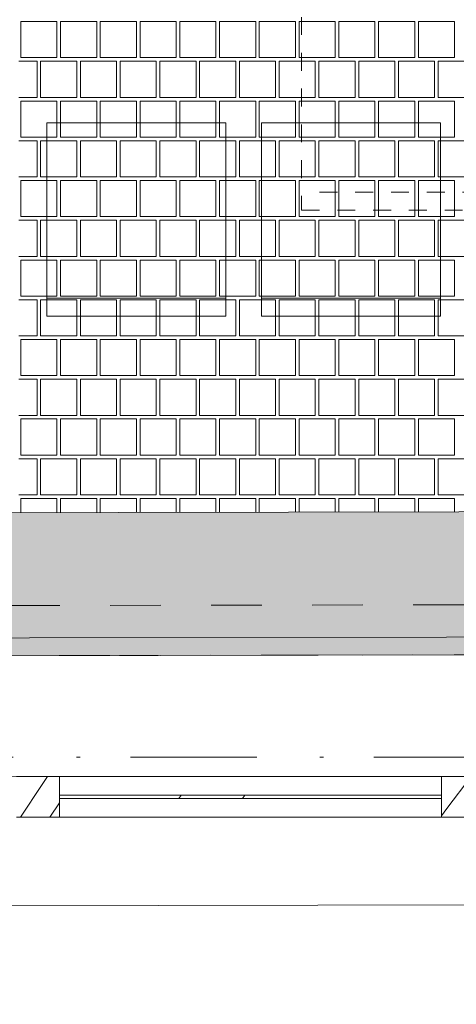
# Paper-space layout 'SA-902 Ruumi 103 siseviimistlused' of a CAD drawing. Header units: millimetres. Extents: x 15 to 415, y 5 to 292.
# Tile 9 of 108: x 90 to 102, y 57 to 84. Entities that reach past the tile are written whole.
import ezdxf
from ezdxf.xclip import XClip

# ---------------------------------------------------------------- set-up
doc = ezdxf.new("R2010")
doc.units = ezdxf.units.MM
doc.header["$MEASUREMENT"] = 0
doc.header["$XCLIPFRAME"] = 2
for name, pattern in [('Dashed väike', [1, 0.5, -0.5]), ('Dot & Dashed', [6.702778, 3.527778, -1.763889, 0, -1.411111]), ('Small Dashed', [2.822222, 1.411111, -1.411111])]:
    doc.linetypes.add(name, pattern=pattern)
for name, color, linetype in [('AR - Mööbel', 7, 'Continuous'), ('AR - Seinad SS.ol', 7, 'Continuous'), ('AR - Seinad VS', 7, 'Continuous'), ('AR - Talad', 7, 'Continuous'), ('AR - Teljed', 7, 'Continuous'), ('AR - Vahelaed', 7, 'Continuous'), ('SA - aknalaud', 7, 'Continuous'), ('SA - põrandaviimistlus', 7, 'Continuous')]:
    doc.layers.add(name, color=color, linetype=linetype)

# ---------------------------------------------------------------- blocks, each defined once
blk = doc.blocks.new('*X2')
at = {"layer": 'SA - põrandaviimistlus', "color": 254, "linetype": 'Continuous', "lineweight": 13}
for p, q in [((90.891, 84.282), (89.881, 84.282)), ((89.881, 84.282), (89.881, 83.272)), ((90.891, 83.272), (90.891, 84.282)), ((92.002, 84.282), (90.992, 84.282)), ((90.992, 84.282), (90.992, 83.272)), ((92.002, 83.272), (92.002, 84.282)), ((93.113, 84.282), (92.103, 84.282)), ((92.103, 84.282), (92.103, 83.272)), ((93.113, 83.272), (93.113, 84.282)), ((94.224, 84.282), (93.214, 84.282)), ((93.214, 84.282), (93.214, 83.272)), ((94.224, 83.272), (94.224, 84.282)), ((95.335, 84.282), (94.325, 84.282)), ((94.325, 84.282), (94.325, 83.272)), ((95.335, 83.272), (95.335, 84.282)), ((96.446, 84.282), (95.436, 84.282)), ((95.436, 84.282), (95.436, 83.272)), ((96.446, 83.272), (96.446, 84.282)), ((97.557, 84.282), (96.547, 84.282)), ((96.547, 84.282), (96.547, 83.272)), ((97.557, 83.272), (97.557, 84.282)), ((98.668, 84.282), (97.658, 84.282)), ((97.658, 84.282), (97.658, 83.272)), ((98.668, 83.272), (98.668, 84.282)), ((99.779, 84.282), (98.769, 84.282)), ((98.769, 84.282), (98.769, 83.272)), ((99.779, 83.272), (99.779, 84.282)), ((100.89, 84.282), (99.88, 84.282)), ((99.88, 84.282), (99.88, 83.272)), ((100.89, 83.272), (100.89, 84.282)), ((102.001, 84.282), (100.991, 84.282)), ((100.991, 84.282), (100.991, 83.272)), ((102.001, 83.272), (102.001, 84.282)), ((90.335, 83.171), (89.83, 83.171)), ((89.881, 83.272), (90.891, 83.272)), ((90.335, 82.161), (90.335, 83.171)), ((91.446, 83.171), (90.436, 83.171)), ((90.436, 83.171), (90.436, 82.161)), ((90.992, 83.272), (92.002, 83.272)), ((91.446, 82.161), (91.446, 83.171)), ((91.547, 82.161), (91.547, 83.171)), ((91.547, 83.171), (92.052, 83.171)), ((92.557, 83.171), (92.052, 83.171)), ((92.103, 83.272), (93.113, 83.272)), ((92.557, 82.161), (92.557, 83.171)), ((93.668, 83.171), (92.658, 83.171)), ((92.658, 83.171), (92.658, 82.161)), ((93.214, 83.272), (94.224, 83.272)), ((93.668, 82.161), (93.668, 83.171)), ((93.769, 82.161), (93.769, 83.171)), ((93.769, 83.171), (94.274, 83.171)), ((94.779, 83.171), (94.274, 83.171)), ((94.325, 83.272), (95.335, 83.272)), ((94.779, 82.161), (94.779, 83.171)), ((95.89, 83.171), (94.88, 83.171)), ((94.88, 83.171), (94.88, 82.161)), ((95.436, 83.272), (96.446, 83.272)), ((95.89, 82.161), (95.89, 83.171)), ((95.991, 82.161), (95.991, 83.171)), ((95.991, 83.171), (96.496, 83.171)), ((97.001, 83.171), (96.496, 83.171)), ((96.547, 83.272), (97.557, 83.272)), ((97.001, 82.161), (97.001, 83.171)), ((98.112, 83.171), (97.102, 83.171)), ((97.102, 83.171), (97.102, 82.161)), ((97.658, 83.272), (98.668, 83.272)), ((98.112, 82.161), (98.112, 83.171)), ((98.213, 82.161), (98.213, 83.171)), ((98.213, 83.171), (98.718, 83.171)), ((99.223, 83.171), (98.718, 83.171)), ((98.769, 83.272), (99.779, 83.272)), ((99.223, 82.161), (99.223, 83.171)), ((100.334, 83.171), (99.324, 83.171)), ((99.324, 83.171), (99.324, 82.161)), ((99.88, 83.272), (100.89, 83.272)), ((100.334, 82.161), (100.334, 83.171)), ((100.435, 82.161), (100.435, 83.171)), ((100.435, 83.171), (100.94, 83.171)), ((101.445, 83.171), (100.94, 83.171)), ((100.991, 83.272), (102.001, 83.272)), ((101.445, 82.161), (101.445, 83.171)), ((102.556, 83.171), (101.546, 83.171)), ((101.546, 83.171), (101.546, 82.161)), ((89.83, 82.161), (90.335, 82.161)), ((90.891, 82.06), (89.881, 82.06)), ((89.881, 82.06), (89.881, 81.05)), ((90.436, 82.161), (91.446, 82.161)), ((90.891, 81.05), (90.891, 82.06)), ((92.002, 82.06), (90.992, 82.06)), ((90.992, 82.06), (90.992, 81.05)), ((92.052, 82.161), (91.547, 82.161)), ((92.002, 81.05), (92.002, 82.06)), ((92.052, 82.161), (92.557, 82.161)), ((93.113, 82.06), (92.103, 82.06)), ((92.103, 82.06), (92.103, 81.05)), ((92.658, 82.161), (93.668, 82.161)), ((93.113, 81.05), (93.113, 82.06)), ((94.224, 82.06), (93.214, 82.06)), ((93.214, 82.06), (93.214, 81.05)), ((94.274, 82.161), (93.769, 82.161)), ((94.224, 81.05), (94.224, 82.06)), ((94.274, 82.161), (94.779, 82.161)), ((95.335, 82.06), (94.325, 82.06)), ((94.325, 82.06), (94.325, 81.05)), ((94.88, 82.161), (95.89, 82.161)), ((95.335, 81.05), (95.335, 82.06)), ((96.446, 82.06), (95.436, 82.06)), ((95.436, 82.06), (95.436, 81.05)), ((96.496, 82.161), (95.991, 82.161)), ((96.446, 81.05), (96.446, 82.06)), ((96.496, 82.161), (97.001, 82.161)), ((97.557, 82.06), (96.547, 82.06)), ((96.547, 82.06), (96.547, 81.05)), ((97.102, 82.161), (98.112, 82.161)), ((97.557, 81.05), (97.557, 82.06)), ((98.668, 82.06), (97.658, 82.06)), ((97.658, 82.06), (97.658, 81.05)), ((98.718, 82.161), (98.213, 82.161)), ((98.668, 81.05), (98.668, 82.06)), ((98.718, 82.161), (99.223, 82.161)), ((99.779, 82.06), (98.769, 82.06)), ((98.769, 82.06), (98.769, 81.05)), ((99.324, 82.161), (100.334, 82.161)), ((99.779, 81.05), (99.779, 82.06)), ((100.89, 82.06), (99.88, 82.06)), ((99.88, 82.06), (99.88, 81.05)), ((100.94, 82.161), (100.435, 82.161)), ((100.89, 81.05), (100.89, 82.06)), ((100.94, 82.161), (101.445, 82.161)), ((102.001, 82.06), (100.991, 82.06)), ((100.991, 82.06), (100.991, 81.05)), ((101.546, 82.161), (102.556, 82.161)), ((102.001, 81.05), (102.001, 82.06)), ((90.335, 80.949), (89.83, 80.949)), ((89.881, 81.05), (90.891, 81.05)), ((90.335, 79.939), (90.335, 80.949)), ((91.446, 80.949), (90.436, 80.949)), ((90.436, 80.949), (90.436, 79.939)), ((90.992, 81.05), (92.002, 81.05)), ((91.446, 79.939), (91.446, 80.949)), ((91.547, 79.939), (91.547, 80.949)), ((91.547, 80.949), (92.052, 80.949)), ((92.557, 80.949), (92.052, 80.949)), ((92.103, 81.05), (93.113, 81.05)), ((92.557, 79.939), (92.557, 80.949)), ((93.668, 80.949), (92.658, 80.949)), ((92.658, 80.949), (92.658, 79.939)), ((93.214, 81.05), (94.224, 81.05)), ((93.668, 79.939), (93.668, 80.949)), ((93.769, 79.939), (93.769, 80.949)), ((93.769, 80.949), (94.274, 80.949)), ((94.779, 80.949), (94.274, 80.949)), ((94.325, 81.05), (95.335, 81.05)), ((94.779, 79.939), (94.779, 80.949)), ((95.89, 80.949), (94.88, 80.949)), ((94.88, 80.949), (94.88, 79.939)), ((95.436, 81.05), (96.446, 81.05)), ((95.89, 79.939), (95.89, 80.949)), ((95.991, 79.939), (95.991, 80.949)), ((95.991, 80.949), (96.496, 80.949)), ((97.001, 80.949), (96.496, 80.949)), ((96.547, 81.05), (97.557, 81.05)), ((97.001, 79.939), (97.001, 80.949)), ((98.112, 80.949), (97.102, 80.949)), ((97.102, 80.949), (97.102, 79.939)), ((97.658, 81.05), (98.668, 81.05)), ((98.112, 79.939), (98.112, 80.949)), ((98.213, 79.939), (98.213, 80.949)), ((98.213, 80.949), (98.718, 80.949)), ((99.223, 80.949), (98.718, 80.949)), ((98.769, 81.05), (99.779, 81.05)), ((99.223, 79.939), (99.223, 80.949)), ((100.334, 80.949), (99.324, 80.949)), ((99.324, 80.949), (99.324, 79.939)), ((99.88, 81.05), (100.89, 81.05)), ((100.334, 79.939), (100.334, 80.949)), ((100.435, 79.939), (100.435, 80.949)), ((100.435, 80.949), (100.94, 80.949)), ((101.445, 80.949), (100.94, 80.949)), ((100.991, 81.05), (102.001, 81.05)), ((101.445, 79.939), (101.445, 80.949)), ((102.556, 80.949), (101.546, 80.949)), ((101.546, 80.949), (101.546, 79.939)), ((89.83, 79.939), (90.335, 79.939)), ((90.891, 79.838), (89.881, 79.838)), ((89.881, 79.838), (89.881, 78.828)), ((90.436, 79.939), (91.446, 79.939)), ((90.891, 78.828), (90.891, 79.838)), ((92.002, 79.838), (90.992, 79.838)), ((90.992, 79.838), (90.992, 78.828)), ((92.052, 79.939), (91.547, 79.939)), ((92.002, 78.828), (92.002, 79.838)), ((92.052, 79.939), (92.557, 79.939)), ((93.113, 79.838), (92.103, 79.838)), ((92.103, 79.838), (92.103, 78.828)), ((92.658, 79.939), (93.668, 79.939)), ((93.113, 78.828), (93.113, 79.838)), ((94.224, 79.838), (93.214, 79.838)), ((93.214, 79.838), (93.214, 78.828)), ((94.274, 79.939), (93.769, 79.939)), ((94.224, 78.828), (94.224, 79.838)), ((94.274, 79.939), (94.779, 79.939)), ((95.335, 79.838), (94.325, 79.838)), ((94.325, 79.838), (94.325, 78.828)), ((94.88, 79.939), (95.89, 79.939)), ((95.335, 78.828), (95.335, 79.838)), ((96.446, 79.838), (95.436, 79.838)), ((95.436, 79.838), (95.436, 78.828)), ((96.496, 79.939), (95.991, 79.939)), ((96.446, 78.828), (96.446, 79.838)), ((96.496, 79.939), (97.001, 79.939)), ((97.557, 79.838), (96.547, 79.838)), ((96.547, 79.838), (96.547, 78.828)), ((97.102, 79.939), (98.112, 79.939)), ((97.557, 78.828), (97.557, 79.838)), ((98.668, 79.838), (97.658, 79.838)), ((97.658, 79.838), (97.658, 78.828)), ((98.718, 79.939), (98.213, 79.939)), ((98.668, 78.828), (98.668, 79.838)), ((98.718, 79.939), (99.223, 79.939)), ((99.779, 79.838), (98.769, 79.838)), ((98.769, 79.838), (98.769, 78.828)), ((99.324, 79.939), (100.334, 79.939)), ((99.779, 78.828), (99.779, 79.838)), ((100.89, 79.838), (99.88, 79.838)), ((99.88, 79.838), (99.88, 78.828)), ((100.94, 79.939), (100.435, 79.939)), ((100.89, 78.828), (100.89, 79.838)), ((100.94, 79.939), (101.445, 79.939)), ((102.001, 79.838), (100.991, 79.838)), ((100.991, 79.838), (100.991, 78.828)), ((101.546, 79.939), (102.556, 79.939)), ((102.001, 78.828), (102.001, 79.838)), ((90.335, 78.727), (89.83, 78.727)), ((89.881, 78.828), (90.891, 78.828)), ((90.335, 77.717), (90.335, 78.727)), ((91.446, 78.727), (90.436, 78.727)), ((90.436, 78.727), (90.436, 77.717)), ((90.992, 78.828), (92.002, 78.828)), ((91.446, 77.717), (91.446, 78.727)), ((91.547, 77.717), (91.547, 78.727)), ((91.547, 78.727), (92.052, 78.727)), ((92.557, 78.727), (92.052, 78.727)), ((92.103, 78.828), (93.113, 78.828)), ((92.557, 77.717), (92.557, 78.727)), ((93.668, 78.727), (92.658, 78.727)), ((92.658, 78.727), (92.658, 77.717)), ((93.214, 78.828), (94.224, 78.828)), ((93.668, 77.717), (93.668, 78.727)), ((93.769, 77.717), (93.769, 78.727)), ((93.769, 78.727), (94.274, 78.727)), ((94.779, 78.727), (94.274, 78.727)), ((94.325, 78.828), (95.335, 78.828)), ((94.779, 77.717), (94.779, 78.727)), ((95.89, 78.727), (94.88, 78.727)), ((94.88, 78.727), (94.88, 77.717)), ((95.436, 78.828), (96.446, 78.828)), ((95.89, 77.717), (95.89, 78.727)), ((95.991, 77.717), (95.991, 78.727)), ((95.991, 78.727), (96.496, 78.727)), ((97.001, 78.727), (96.496, 78.727)), ((96.547, 78.828), (97.557, 78.828)), ((97.001, 77.717), (97.001, 78.727)), ((98.112, 78.727), (97.102, 78.727)), ((97.102, 78.727), (97.102, 77.717)), ((97.658, 78.828), (98.668, 78.828)), ((98.112, 77.717), (98.112, 78.727)), ((98.213, 77.717), (98.213, 78.727)), ((98.213, 78.727), (98.718, 78.727)), ((99.223, 78.727), (98.718, 78.727)), ((98.769, 78.828), (99.779, 78.828)), ((99.223, 77.717), (99.223, 78.727)), ((100.334, 78.727), (99.324, 78.727)), ((99.324, 78.727), (99.324, 77.717)), ((99.88, 78.828), (100.89, 78.828)), ((100.334, 77.717), (100.334, 78.727)), ((100.435, 77.717), (100.435, 78.727)), ((100.435, 78.727), (100.94, 78.727)), ((101.445, 78.727), (100.94, 78.727)), ((100.991, 78.828), (102.001, 78.828)), ((101.445, 77.717), (101.445, 78.727)), ((102.556, 78.727), (101.546, 78.727)), ((101.546, 78.727), (101.546, 77.717)), ((89.83, 77.717), (90.335, 77.717)), ((90.891, 77.616), (89.881, 77.616)), ((89.881, 77.616), (89.881, 76.606)), ((90.436, 77.717), (91.446, 77.717)), ((90.891, 76.606), (90.891, 77.616)), ((92.002, 77.616), (90.992, 77.616)), ((90.992, 77.616), (90.992, 76.606)), ((92.052, 77.717), (91.547, 77.717)), ((92.002, 76.606), (92.002, 77.616)), ((92.052, 77.717), (92.557, 77.717)), ((93.113, 77.616), (92.103, 77.616)), ((92.103, 77.616), (92.103, 76.606)), ((92.658, 77.717), (93.668, 77.717)), ((93.113, 76.606), (93.113, 77.616)), ((94.224, 77.616), (93.214, 77.616)), ((93.214, 77.616), (93.214, 76.606)), ((94.274, 77.717), (93.769, 77.717)), ((94.224, 76.606), (94.224, 77.616)), ((94.274, 77.717), (94.779, 77.717)), ((95.335, 77.616), (94.325, 77.616)), ((94.325, 77.616), (94.325, 76.606)), ((94.88, 77.717), (95.89, 77.717)), ((95.335, 76.606), (95.335, 77.616)), ((96.446, 77.616), (95.436, 77.616)), ((95.436, 77.616), (95.436, 76.606)), ((96.496, 77.717), (95.991, 77.717)), ((96.446, 76.606), (96.446, 77.616)), ((96.496, 77.717), (97.001, 77.717)), ((97.557, 77.616), (96.547, 77.616)), ((96.547, 77.616), (96.547, 76.606)), ((97.102, 77.717), (98.112, 77.717)), ((97.557, 76.606), (97.557, 77.616)), ((98.668, 77.616), (97.658, 77.616)), ((97.658, 77.616), (97.658, 76.606)), ((98.718, 77.717), (98.213, 77.717)), ((98.668, 76.606), (98.668, 77.616)), ((98.718, 77.717), (99.223, 77.717)), ((99.779, 77.616), (98.769, 77.616)), ((98.769, 77.616), (98.769, 76.606)), ((99.324, 77.717), (100.334, 77.717)), ((99.779, 76.606), (99.779, 77.616)), ((100.89, 77.616), (99.88, 77.616)), ((99.88, 77.616), (99.88, 76.606)), ((100.94, 77.717), (100.435, 77.717)), ((100.89, 76.606), (100.89, 77.616)), ((100.94, 77.717), (101.445, 77.717)), ((102.001, 77.616), (100.991, 77.616)), ((100.991, 77.616), (100.991, 76.606)), ((101.546, 77.717), (102.556, 77.717)), ((102.001, 76.606), (102.001, 77.616)), ((89.881, 76.606), (90.891, 76.606)), ((90.992, 76.606), (92.002, 76.606)), ((92.103, 76.606), (93.113, 76.606)), ((93.214, 76.606), (94.224, 76.606)), ((94.325, 76.606), (95.335, 76.606)), ((95.436, 76.606), (96.446, 76.606)), ((96.547, 76.606), (97.557, 76.606)), ((97.658, 76.606), (98.668, 76.606)), ((98.769, 76.606), (99.779, 76.606)), ((99.88, 76.606), (100.89, 76.606)), ((100.991, 76.606), (102.001, 76.606)), ((90.335, 76.505), (89.83, 76.505)), ((90.335, 75.495), (90.335, 76.505)), ((91.446, 76.505), (90.436, 76.505)), ((90.436, 76.505), (90.436, 75.495)), ((91.446, 75.495), (91.446, 76.505)), ((91.547, 75.495), (91.547, 76.505)), ((91.547, 76.505), (92.052, 76.505)), ((92.557, 76.505), (92.052, 76.505)), ((92.557, 75.495), (92.557, 76.505)), ((93.668, 76.505), (92.658, 76.505)), ((92.658, 76.505), (92.658, 75.495)), ((93.668, 75.495), (93.668, 76.505)), ((93.769, 75.495), (93.769, 76.505)), ((93.769, 76.505), (94.274, 76.505)), ((94.779, 76.505), (94.274, 76.505)), ((94.779, 75.495), (94.779, 76.505)), ((95.89, 76.505), (94.88, 76.505)), ((94.88, 76.505), (94.88, 75.495)), ((95.89, 75.495), (95.89, 76.505)), ((95.991, 75.495), (95.991, 76.505)), ((95.991, 76.505), (96.496, 76.505)), ((97.001, 76.505), (96.496, 76.505)), ((97.001, 75.495), (97.001, 76.505)), ((98.112, 76.505), (97.102, 76.505)), ((97.102, 76.505), (97.102, 75.495)), ((98.112, 75.495), (98.112, 76.505)), ((98.213, 75.495), (98.213, 76.505)), ((98.213, 76.505), (98.718, 76.505)), ((99.223, 76.505), (98.718, 76.505)), ((99.223, 75.495), (99.223, 76.505)), ((100.334, 76.505), (99.324, 76.505)), ((99.324, 76.505), (99.324, 75.495)), ((100.334, 75.495), (100.334, 76.505)), ((100.435, 75.495), (100.435, 76.505)), ((100.435, 76.505), (100.94, 76.505)), ((101.445, 76.505), (100.94, 76.505)), ((101.445, 75.495), (101.445, 76.505)), ((102.556, 76.505), (101.546, 76.505)), ((101.546, 76.505), (101.546, 75.495)), ((89.83, 75.495), (90.335, 75.495)), ((90.436, 75.495), (91.446, 75.495)), ((92.052, 75.495), (91.547, 75.495)), ((92.052, 75.495), (92.557, 75.495)), ((92.658, 75.495), (93.668, 75.495)), ((94.274, 75.495), (93.769, 75.495)), ((94.274, 75.495), (94.779, 75.495)), ((94.88, 75.495), (95.89, 75.495)), ((96.496, 75.495), (95.991, 75.495)), ((96.496, 75.495), (97.001, 75.495)), ((97.102, 75.495), (98.112, 75.495)), ((98.718, 75.495), (98.213, 75.495)), ((98.718, 75.495), (99.223, 75.495)), ((99.324, 75.495), (100.334, 75.495)), ((100.94, 75.495), (100.435, 75.495)), ((100.94, 75.495), (101.445, 75.495)), ((101.546, 75.495), (102.556, 75.495)), ((90.891, 75.394), (89.881, 75.394)), ((89.881, 75.394), (89.881, 74.384)), ((90.891, 74.384), (90.891, 75.394)), ((92.002, 75.394), (90.992, 75.394)), ((90.992, 75.394), (90.992, 74.384)), ((92.002, 74.384), (92.002, 75.394)), ((93.113, 75.394), (92.103, 75.394)), ((92.103, 75.394), (92.103, 74.384)), ((93.113, 74.384), (93.113, 75.394)), ((94.224, 75.394), (93.214, 75.394)), ((93.214, 75.394), (93.214, 74.384)), ((94.224, 74.384), (94.224, 75.394)), ((95.335, 75.394), (94.325, 75.394)), ((94.325, 75.394), (94.325, 74.384)), ((95.335, 74.384), (95.335, 75.394)), ((96.446, 75.394), (95.436, 75.394)), ((95.436, 75.394), (95.436, 74.384)), ((96.446, 74.384), (96.446, 75.394)), ((97.557, 75.394), (96.547, 75.394)), ((96.547, 75.394), (96.547, 74.384)), ((97.557, 74.384), (97.557, 75.394)), ((98.668, 75.394), (97.658, 75.394)), ((97.658, 75.394), (97.658, 74.384)), ((98.668, 74.384), (98.668, 75.394)), ((99.779, 75.394), (98.769, 75.394)), ((98.769, 75.394), (98.769, 74.384)), ((99.779, 74.384), (99.779, 75.394)), ((100.89, 75.394), (99.88, 75.394)), ((99.88, 75.394), (99.88, 74.384)), ((100.89, 74.384), (100.89, 75.394)), ((102.001, 75.394), (100.991, 75.394)), ((100.991, 75.394), (100.991, 74.384)), ((102.001, 74.384), (102.001, 75.394)), ((89.881, 74.384), (90.891, 74.384)), ((90.992, 74.384), (92.002, 74.384)), ((92.103, 74.384), (93.113, 74.384)), ((93.214, 74.384), (94.224, 74.384)), ((94.325, 74.384), (95.335, 74.384)), ((95.436, 74.384), (96.446, 74.384)), ((96.547, 74.384), (97.557, 74.384)), ((97.658, 74.384), (98.668, 74.384)), ((98.769, 74.384), (99.779, 74.384)), ((99.88, 74.384), (100.89, 74.384)), ((100.991, 74.384), (102.001, 74.384)), ((90.335, 74.283), (89.83, 74.283)), ((90.335, 73.273), (90.335, 74.283)), ((91.446, 74.283), (90.436, 74.283)), ((90.436, 74.283), (90.436, 73.273)), ((91.446, 73.273), (91.446, 74.283)), ((91.547, 73.273), (91.547, 74.283)), ((91.547, 74.283), (92.052, 74.283)), ((92.557, 74.283), (92.052, 74.283)), ((92.557, 73.273), (92.557, 74.283)), ((93.668, 74.283), (92.658, 74.283)), ((92.658, 74.283), (92.658, 73.273)), ((93.668, 73.273), (93.668, 74.283)), ((93.769, 73.273), (93.769, 74.283)), ((93.769, 74.283), (94.274, 74.283)), ((94.779, 74.283), (94.274, 74.283)), ((94.779, 73.273), (94.779, 74.283)), ((95.89, 74.283), (94.88, 74.283)), ((94.88, 74.283), (94.88, 73.273)), ((95.89, 73.273), (95.89, 74.283)), ((95.991, 73.273), (95.991, 74.283)), ((95.991, 74.283), (96.496, 74.283)), ((97.001, 74.283), (96.496, 74.283)), ((97.001, 73.273), (97.001, 74.283)), ((98.112, 74.283), (97.102, 74.283)), ((97.102, 74.283), (97.102, 73.273)), ((98.112, 73.273), (98.112, 74.283)), ((98.213, 73.273), (98.213, 74.283)), ((98.213, 74.283), (98.718, 74.283)), ((99.223, 74.283), (98.718, 74.283)), ((99.223, 73.273), (99.223, 74.283)), ((100.334, 74.283), (99.324, 74.283)), ((99.324, 74.283), (99.324, 73.273)), ((100.334, 73.273), (100.334, 74.283)), ((100.435, 73.273), (100.435, 74.283)), ((100.435, 74.283), (100.94, 74.283)), ((101.445, 74.283), (100.94, 74.283)), ((101.445, 73.273), (101.445, 74.283)), ((102.556, 74.283), (101.546, 74.283)), ((101.546, 74.283), (101.546, 73.273)), ((89.83, 73.273), (90.335, 73.273)), ((90.436, 73.273), (91.446, 73.273)), ((92.052, 73.273), (91.547, 73.273)), ((92.052, 73.273), (92.557, 73.273)), ((92.658, 73.273), (93.668, 73.273)), ((94.274, 73.273), (93.769, 73.273)), ((94.274, 73.273), (94.779, 73.273)), ((94.88, 73.273), (95.89, 73.273)), ((96.496, 73.273), (95.991, 73.273)), ((96.496, 73.273), (97.001, 73.273)), ((97.102, 73.273), (98.112, 73.273)), ((98.718, 73.273), (98.213, 73.273)), ((98.718, 73.273), (99.223, 73.273)), ((99.324, 73.273), (100.334, 73.273)), ((100.94, 73.273), (100.435, 73.273)), ((100.94, 73.273), (101.445, 73.273)), ((101.546, 73.273), (102.556, 73.273)), ((90.891, 73.172), (89.881, 73.172)), ((89.881, 73.172), (89.881, 72.162)), ((90.891, 72.162), (90.891, 73.172)), ((92.002, 73.172), (90.992, 73.172)), ((90.992, 73.172), (90.992, 72.162)), ((92.002, 72.162), (92.002, 73.172)), ((93.113, 73.172), (92.103, 73.172)), ((92.103, 73.172), (92.103, 72.162)), ((93.113, 72.162), (93.113, 73.172)), ((94.224, 73.172), (93.214, 73.172)), ((93.214, 73.172), (93.214, 72.162)), ((94.224, 72.162), (94.224, 73.172)), ((95.335, 73.172), (94.325, 73.172)), ((94.325, 73.172), (94.325, 72.162)), ((95.335, 72.162), (95.335, 73.172)), ((96.446, 73.172), (95.436, 73.172)), ((95.436, 73.172), (95.436, 72.162)), ((96.446, 72.162), (96.446, 73.172)), ((97.557, 73.172), (96.547, 73.172)), ((96.547, 73.172), (96.547, 72.162)), ((97.557, 72.162), (97.557, 73.172)), ((98.668, 73.172), (97.658, 73.172)), ((97.658, 73.172), (97.658, 72.162)), ((98.668, 72.162), (98.668, 73.172)), ((99.779, 73.172), (98.769, 73.172)), ((98.769, 73.172), (98.769, 72.162)), ((99.779, 72.162), (99.779, 73.172)), ((100.89, 73.172), (99.88, 73.172)), ((99.88, 73.172), (99.88, 72.162)), ((100.89, 72.162), (100.89, 73.172)), ((102.001, 73.172), (100.991, 73.172)), ((100.991, 73.172), (100.991, 72.162)), ((102.001, 72.162), (102.001, 73.172)), ((89.881, 72.162), (90.891, 72.162)), ((90.992, 72.162), (92.002, 72.162)), ((92.103, 72.162), (93.113, 72.162)), ((93.214, 72.162), (94.224, 72.162)), ((94.325, 72.162), (95.335, 72.162)), ((95.436, 72.162), (96.446, 72.162)), ((96.547, 72.162), (97.557, 72.162)), ((97.658, 72.162), (98.668, 72.162)), ((98.769, 72.162), (99.779, 72.162)), ((99.88, 72.162), (100.89, 72.162)), ((100.991, 72.162), (102.001, 72.162)), ((90.335, 72.061), (89.83, 72.061)), ((90.335, 71.051), (90.335, 72.061)), ((91.446, 72.061), (90.436, 72.061)), ((90.436, 72.061), (90.436, 71.051)), ((91.446, 71.051), (91.446, 72.061)), ((91.547, 71.051), (91.547, 72.061)), ((91.547, 72.061), (92.052, 72.061)), ((92.557, 72.061), (92.052, 72.061)), ((92.557, 71.051), (92.557, 72.061)), ((93.668, 72.061), (92.658, 72.061)), ((92.658, 72.061), (92.658, 71.051)), ((93.668, 71.051), (93.668, 72.061)), ((93.769, 71.051), (93.769, 72.061)), ((93.769, 72.061), (94.274, 72.061)), ((94.779, 72.061), (94.274, 72.061)), ((94.779, 71.051), (94.779, 72.061)), ((95.89, 72.061), (94.88, 72.061)), ((94.88, 72.061), (94.88, 71.051)), ((95.89, 71.051), (95.89, 72.061)), ((95.991, 71.051), (95.991, 72.061)), ((95.991, 72.061), (96.496, 72.061)), ((97.001, 72.061), (96.496, 72.061)), ((97.001, 71.051), (97.001, 72.061)), ((98.112, 72.061), (97.102, 72.061)), ((97.102, 72.061), (97.102, 71.051)), ((98.112, 71.051), (98.112, 72.061)), ((98.213, 71.051), (98.213, 72.061)), ((98.213, 72.061), (98.718, 72.061)), ((99.223, 72.061), (98.718, 72.061)), ((99.223, 71.051), (99.223, 72.061)), ((100.334, 72.061), (99.324, 72.061)), ((99.324, 72.061), (99.324, 71.051)), ((100.334, 71.051), (100.334, 72.061)), ((100.435, 71.051), (100.435, 72.061)), ((100.435, 72.061), (100.94, 72.061)), ((101.445, 72.061), (100.94, 72.061)), ((101.445, 71.051), (101.445, 72.061)), ((102.556, 72.061), (101.546, 72.061)), ((101.546, 72.061), (101.546, 71.051)), ((89.83, 71.051), (90.335, 71.051)), ((90.436, 71.051), (91.446, 71.051)), ((92.052, 71.051), (91.547, 71.051)), ((92.052, 71.051), (92.557, 71.051)), ((92.658, 71.051), (93.668, 71.051)), ((94.274, 71.051), (93.769, 71.051)), ((94.274, 71.051), (94.779, 71.051)), ((94.88, 71.051), (95.89, 71.051)), ((96.496, 71.051), (95.991, 71.051)), ((96.496, 71.051), (97.001, 71.051)), ((97.102, 71.051), (98.112, 71.051)), ((98.718, 71.051), (98.213, 71.051)), ((98.718, 71.051), (99.223, 71.051)), ((99.324, 71.051), (100.334, 71.051)), ((100.94, 71.051), (100.435, 71.051)), ((100.94, 71.051), (101.445, 71.051)), ((101.546, 71.051), (102.556, 71.051)), ((90.891, 70.95), (89.881, 70.95)), ((89.881, 70.95), (89.881, 70.556)), ((90.891, 70.558), (90.891, 70.95)), ((92.002, 70.95), (90.992, 70.95)), ((90.992, 70.95), (90.992, 70.558)), ((92.002, 70.56), (92.002, 70.95)), ((93.113, 70.95), (92.103, 70.95)), ((92.103, 70.95), (92.103, 70.56)), ((93.113, 70.562), (93.113, 70.95)), ((94.224, 70.95), (93.214, 70.95)), ((93.214, 70.95), (93.214, 70.563)), ((94.224, 70.565), (94.224, 70.95)), ((95.335, 70.95), (94.325, 70.95)), ((94.325, 70.95), (94.325, 70.565)), ((95.335, 70.567), (95.335, 70.95)), ((96.446, 70.95), (95.436, 70.95)), ((95.436, 70.95), (95.436, 70.567)), ((96.446, 70.569), (96.446, 70.95)), ((97.557, 70.95), (96.547, 70.95)), ((96.547, 70.95), (96.547, 70.569)), ((97.557, 70.571), (97.557, 70.95)), ((98.668, 70.95), (97.658, 70.95)), ((97.658, 70.95), (97.658, 70.571)), ((98.668, 70.573), (98.668, 70.95)), ((99.779, 70.95), (98.769, 70.95)), ((98.769, 70.95), (98.769, 70.574)), ((99.779, 70.576), (99.779, 70.95)), ((100.89, 70.95), (99.88, 70.95)), ((99.88, 70.95), (99.88, 70.576)), ((100.89, 70.578), (100.89, 70.95)), ((102.001, 70.95), (100.991, 70.95)), ((100.991, 70.95), (100.991, 70.578)), ((102.001, 70.58), (102.001, 70.95))]:
    blk.add_line(p, q, dxfattribs=at)
blk = doc.blocks.new('*X14')
at = {"layer": 'AR - Seinad VS', "color": 7, "linetype": 'Continuous', "lineweight": 5}
for p, q in [((101.789, 62.285), (102.468, 63.181)), ((101.633, 62.076), (101.789, 62.285)), ((102.678, 62.045), (102.833, 62.235))]:
    blk.add_line(p, q, dxfattribs=at)
blk = doc.blocks.new('*X15')
at = {"layer": 'AR - Seinad VS', "color": 7, "linetype": 'Continuous', "lineweight": 5}
for p, q in [((90.477, 62.958), (90.628, 63.181)), ((89.872, 62.045), (90.477, 62.958)), ((90.697, 62.045), (90.961, 62.439))]:
    blk.add_line(p, q, dxfattribs=at)
blk = doc.blocks.new('*X18')
at = {"layer": 'AR - Seinad VS', "color": 7, "linetype": 'Continuous', "lineweight": 5}
for p, q in [((94.364, 62.661), (94.297, 62.561)), ((96.141, 62.661), (96.074, 62.561))]:
    blk.add_line(p, q, dxfattribs=at)
blk = doc.blocks.new('Drawing_1_1', base_point=(61.449, 53.275))
at = {"layer": 'SA - põrandaviimistlus', "linetype": 'Continuous', "lineweight": 20}
h = blk.add_hatch(dxfattribs=at)
h.set_pattern_fill('Carpet_tihe_0001', color=252, style=0, pattern_type=2)
h.set_pattern_definition([(45, (61.4492, 56.2755), (-0.954594, 0.954594), [0, -0.9, 0, -1.35]), (110, (64.4492, 56.2755), (1.268585, 0.461727), [0, -0.66, 0, -1.14])])
h.paths.add_polyline_path([(69.258, 66.515), (134.7, 66.645), (134.736, 76.173), (137.079, 76.163), (137.243, 115.853), (134.89, 115.865), (134.925, 125.123), (130.925, 125.117), (130.681, 70.637), (73.551, 70.524), (77.394, 125.047), (73.384, 125.042)])
at = {"layer": 'AR - Mööbel', "color": 251, "linetype": 'Dashed väike', "lineweight": 13}
for p, q in [((97.728, 84.408), (97.728, 79.008)), ((102.728, 79.508), (97.728, 79.508)), ((97.728, 79.008), (102.728, 79.008))]:
    blk.add_line(p, q, dxfattribs=at)
at = {"layer": 'AR - Mööbel', "color": 251, "linetype": 'Continuous', "lineweight": 13}
for p, q in [((95.61, 81.448), (90.61, 81.448)), ((90.61, 81.448), (90.61, 76.048)), ((95.61, 76.048), (95.61, 81.448)), ((101.61, 81.448), (96.61, 81.448)), ((96.61, 81.448), (96.61, 76.048)), ((101.61, 76.048), (101.61, 81.448)), ((95.61, 76.548), (90.61, 76.548)), ((101.61, 76.548), (96.61, 76.548)), ((90.61, 76.048), (95.61, 76.048)), ((96.61, 76.048), (101.61, 76.048))]:
    blk.add_line(p, q, dxfattribs=at)
at = {"layer": 'AR - Seinad VS', "color": 7, "linetype": 'Continuous', "lineweight": 15}
for p, q in [((113.42, 66.603), (78.46, 66.533)), ((90.961, 63.181), (89.761, 63.181)), ((90.961, 63.181), (90.961, 62.045)), ((102.833, 63.181), (101.633, 63.181)), ((101.633, 63.181), (101.633, 62.045)), ((101.633, 62.661), (90.961, 62.661)), ((90.961, 62.661), (90.961, 62.561)), ((101.633, 62.561), (90.961, 62.561)), ((101.633, 62.661), (101.633, 62.561)), ((90.961, 62.045), (89.761, 62.045)), ((102.833, 62.045), (101.633, 62.045)), ((78.473, 59.545), (113.433, 59.613))]:
    blk.add_line(p, q, dxfattribs=at)
at = {"layer": 'AR - Seinad VS', "color": 7, "linetype": 'Continuous', "lineweight": 15, "flags": 128}
for points in [[(90.961, 63.181), (101.633, 63.181)], [(90.961, 62.045), (101.633, 62.045)]]:
    blk.add_lwpolyline(points, dxfattribs=at)
at = {"layer": 'AR - Talad', "color": 5, "linetype": 'Small Dashed', "lineweight": 13}
for p, q in [((133.305, 68.042), (70.761, 67.918)), ((134.7, 66.645), (69.258, 66.515))]:
    blk.add_line(p, q, dxfattribs=at)
at = {"layer": 'AR - Teljed', "color": 251, "linetype": 'Dot & Dashed', "lineweight": 13}
blk.add_line((52.131, 63.724), (244.201, 63.724), dxfattribs=at)
at = {"layer": 'AR - Vahelaed', "color": 252, "linetype": 'Continuous', "lineweight": 13, "flags": 128}
blk.add_lwpolyline([(77.331, 195.937), (76.976, 189.737), (75.907, 154.818), (73.586, 130.748), (73.384, 125.042), (69.258, 66.515), (140.4, 66.656), (140.399, 64.848), (206.415, 64.892), (206.443, 63.809), (210.642, 63.804), (210.633, 56.811), (241.606, 56.856), (241.596, 63.767), (244.201, 63.764)], dxfattribs=at)
at = {"layer": 'SA - aknalaud', "color": 252, "linetype": 'Continuous', "lineweight": 13, "flags": 128}
blk.add_lwpolyline([(78.462, 63.185), (78.461, 66.533), (77.961, 66.533, -0.414258), (78.46, 67.033), (113.433, 67.089, -0.412924), (113.932, 66.59), (113.433, 66.589), (113.433, 63.18)], format="xyb", close=True, dxfattribs=at)
at = {"layer": 'SA - põrandaviimistlus', "color": 252, "linetype": 'Continuous', "lineweight": 13, "flags": 128}
for points in [[(77.394, 125.047), (73.551, 70.524), (130.681, 70.637), (130.925, 125.117), (125.521, 125.118), (125.521, 130.81), (130.962, 130.817), (131.31, 185.739), (80.882, 185.741), (78.245, 139.844), (80.194, 139.672), (79.409, 130.749), (80.191, 130.751), (80.191, 125.044)], [(69.258, 66.515), (134.7, 66.645), (134.736, 76.173), (137.079, 76.163), (137.243, 115.853), (134.89, 115.865), (134.925, 125.123), (130.925, 125.117), (130.681, 70.637), (73.551, 70.524), (77.394, 125.047), (73.384, 125.042)]]:
    blk.add_lwpolyline(points, close=True, dxfattribs=at)
at = {"layer": 'AR - Seinad SS.ol', "color": 7, "linetype": 'Continuous', "lineweight": 13}
for name in ['*X2', '*X15', '*X14', '*X18']:
    blk.add_blockref(name, (0, 0), dxfattribs=at)

psp = doc.layouts.new('SA-902 Ruumi 103 siseviimistlused')

# ---------------------------------------------------------------- block references
at = {"color": 7, "linetype": 'Continuous', "lineweight": 13}
ref = psp.add_blockref('Drawing_1_1', (61.449, 53.275), dxfattribs=at)
XClip(ref).set_block_clipping_path([(24.1555726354, 26.0866641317), (244.2005401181, 283.9995795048)])

doc.saveas('drawing.dxf')
